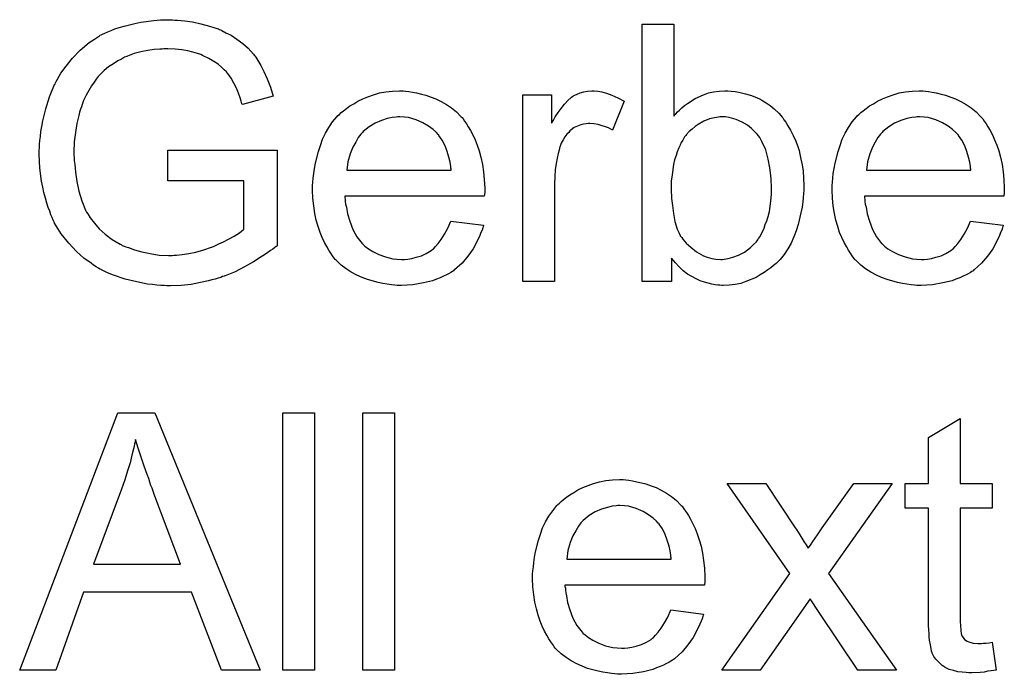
# Model space of a CAD drawing. Extents: x -1.7 to 9, y -2.8 to 5.2.
# Tile 89 of 227: x 4.074 to 4.381, y -0.171 to 0.032. Entities that reach past the tile are written whole.
import ezdxf

# ---------------------------------------------------------------- set-up
doc = ezdxf.new("R2010")
doc.units = 0
doc.layers.add('qfn32-50-23-b_document', color=1, linetype='CONTINUOUS')

msp = doc.modelspace()

# ---------------------------------------------------------------- linework, layer by layer
at = {"layer": 'qfn32-50-23-b_document', "color": 1}
for points in [[(4.122624, 0.032271), (4.12355, 0.032271), (4.125748, 0.03204), (4.128178, 0.031693), (4.130723, 0.031114), (4.1335, 0.03042), (4.136161, 0.029494), (4.136277, 0.029494), (4.136508, 0.029379), (4.136855, 0.029263), (4.137318, 0.029032), (4.138591, 0.028337), (4.140211, 0.027528), (4.141946, 0.026371), (4.143797, 0.024982), (4.145533, 0.023478), (4.147153, 0.021627), (4.147384, 0.021395), (4.147847, 0.020701), (4.148541, 0.01966), (4.149467, 0.018156), (4.150392, 0.016305), (4.151434, 0.013991), (4.152475, 0.011445), (4.153285, 0.008553), (4.143682, 0.006007), (4.143682, 0.006123), (4.143566, 0.006239), (4.14345, 0.006586), (4.143335, 0.007049), (4.142988, 0.00809), (4.142525, 0.009478), (4.141831, 0.011098), (4.141021, 0.012602), (4.140211, 0.014222), (4.139169, 0.01561), (4.139054, 0.015726), (4.138707, 0.016189), (4.138012, 0.016767), (4.137203, 0.017577), (4.136161, 0.018503), (4.134773, 0.019429), (4.133269, 0.020354), (4.131533, 0.021164), (4.131302, 0.02128), (4.130723, 0.021511), (4.129682, 0.021858), (4.128294, 0.022321), (4.126674, 0.022668), (4.124823, 0.023015), (4.12274, 0.023247), (4.120542, 0.023362), (4.119269, 0.023362), (4.118691, 0.023247), (4.117996, 0.023247), (4.116261, 0.023131), (4.114294, 0.022784), (4.112096, 0.022437), (4.110013, 0.021858), (4.107931, 0.021048), (4.107699, 0.020933), (4.107005, 0.020701), (4.106079, 0.020123), (4.104922, 0.019544), (4.103534, 0.018619), (4.10203, 0.017693), (4.100641, 0.016536), (4.099369, 0.015263), (4.099253, 0.015148), (4.09879, 0.014685), (4.098212, 0.013875), (4.097517, 0.012949), (4.096708, 0.011792), (4.095898, 0.010404), (4.095088, 0.0089), (4.094278, 0.00728), (4.094278, 0.007164), (4.094162, 0.006933), (4.094046, 0.006586), (4.093815, 0.006007), (4.093584, 0.005313), (4.093352, 0.004503), (4.093005, 0.003578), (4.092774, 0.002536), (4.092195, 0.000107), (4.091733, -0.00267), (4.091385, -0.005563), (4.09127, -0.008802), (4.09127, -0.008918), (4.09127, -0.009265), (4.09127, -0.009844), (4.091385, -0.010538), (4.091385, -0.011463), (4.091501, -0.01262), (4.091617, -0.013777), (4.091733, -0.01505), (4.092195, -0.017942), (4.092774, -0.020951), (4.093699, -0.023959), (4.094856, -0.026851), (4.094856, -0.026967), (4.095088, -0.027198), (4.095204, -0.027546), (4.095551, -0.028008), (4.09636, -0.029281), (4.097633, -0.030901), (4.099137, -0.032636), (4.100989, -0.034372), (4.103187, -0.035992), (4.105617, -0.037496), (4.105732, -0.037496), (4.105964, -0.037611), (4.106311, -0.037843), (4.106889, -0.038074), (4.107468, -0.038306), (4.108278, -0.038537), (4.110129, -0.039231), (4.112443, -0.03981), (4.114988, -0.040388), (4.117765, -0.040851), (4.120658, -0.040967), (4.121815, -0.040967), (4.122509, -0.040851), (4.123203, -0.040851), (4.124938, -0.04062), (4.127021, -0.040388), (4.129219, -0.039925), (4.131649, -0.039231), (4.134079, -0.038421), (4.134194, -0.038421), (4.134426, -0.038306), (4.134657, -0.03819), (4.13512, -0.037959), (4.136393, -0.03738), (4.137781, -0.036686), (4.139401, -0.035876), (4.141136, -0.03495), (4.142756, -0.033909), (4.144145, -0.032752), (4.144145, -0.017711), (4.120542, -0.017711), (4.120542, -0.008224), (4.154558, -0.008224), (4.154558, -0.037959), (4.154442, -0.038074), (4.154211, -0.03819), (4.153748, -0.038537), (4.153169, -0.039), (4.152475, -0.039463), (4.151665, -0.040041), (4.150624, -0.040735), (4.149583, -0.04143), (4.147153, -0.042934), (4.144376, -0.044553), (4.141484, -0.046058), (4.13836, -0.04733), (4.138244, -0.04733), (4.138012, -0.047446), (4.13755, -0.047562), (4.136971, -0.047793), (4.136161, -0.048025), (4.135236, -0.048372), (4.134194, -0.048603), (4.133153, -0.048834), (4.130608, -0.049413), (4.127715, -0.049991), (4.124591, -0.050339), (4.121352, -0.050454), (4.120195, -0.050454), (4.119385, -0.050339), (4.118343, -0.050339), (4.117071, -0.050223), (4.115682, -0.049991), (4.114178, -0.049876), (4.110823, -0.049181), (4.107236, -0.048372), (4.103534, -0.047099), (4.101683, -0.046405), (4.099832, -0.045479), (4.099716, -0.045363), (4.099369, -0.045248), (4.098906, -0.044901), (4.098212, -0.044553), (4.097402, -0.043975), (4.096592, -0.043397), (4.094394, -0.041777), (4.09208, -0.039694), (4.08965, -0.037149), (4.087336, -0.034256), (4.085253, -0.030901), (4.085253, -0.030785), (4.085022, -0.030438), (4.084791, -0.029975), (4.084443, -0.029165), (4.084096, -0.028355), (4.083749, -0.027198), (4.083286, -0.026041), (4.082824, -0.024653), (4.082361, -0.023149), (4.081898, -0.021413), (4.081551, -0.019678), (4.081204, -0.017827), (4.080625, -0.013777), (4.080394, -0.009496), (4.080394, -0.009381), (4.080394, -0.008918), (4.080394, -0.008339), (4.08051, -0.007529), (4.08051, -0.006488), (4.080625, -0.005215), (4.080857, -0.003943), (4.080972, -0.002439), (4.08132, -0.000819), (4.081551, 0.000917), (4.082477, 0.004619), (4.083633, 0.008437), (4.085253, 0.012255), (4.085369, 0.012371), (4.085485, 0.012718), (4.085716, 0.013181), (4.086179, 0.013875), (4.086642, 0.014801), (4.08722, 0.015726), (4.08884, 0.017924), (4.090807, 0.02047), (4.093237, 0.0229), (4.096013, 0.025329), (4.097633, 0.026371), (4.099253, 0.027412), (4.099369, 0.027528), (4.099716, 0.027643), (4.100179, 0.027875), (4.100873, 0.028222), (4.101798, 0.028569), (4.10284, 0.029032), (4.103997, 0.029494), (4.105385, 0.029957), (4.106889, 0.03042), (4.108509, 0.030767), (4.110244, 0.03123), (4.112096, 0.031577), (4.116145, 0.032156), (4.118228, 0.032387), (4.12193, 0.032387), (4.122624, 0.032271)], [(4.27801, 0.002421), (4.278125, 0.002537), (4.278241, 0.002768), (4.278588, 0.003115), (4.279167, 0.003693), (4.279745, 0.004272), (4.280439, 0.004966), (4.281365, 0.00566), (4.28229, 0.006355), (4.284604, 0.007859), (4.287266, 0.009016), (4.28877, 0.009594), (4.290389, 0.009941), (4.292125, 0.010173), (4.29386, 0.010288), (4.294786, 0.010288), (4.295827, 0.010173), (4.2971, 0.010057), (4.298604, 0.00971), (4.30034, 0.009363), (4.302191, 0.008784), (4.303926, 0.00809), (4.304158, 0.007974), (4.304736, 0.007743), (4.305662, 0.007165), (4.306703, 0.00647), (4.307976, 0.00566), (4.309248, 0.004619), (4.310637, 0.003346), (4.311794, 0.001958), (4.31191, 0.001842), (4.312257, 0.001264), (4.312835, 0.000454), (4.313529, -0.000587), (4.314339, -0.001976), (4.315149, -0.003596), (4.315959, -0.005447), (4.316653, -0.007414), (4.316653, -0.007529), (4.316769, -0.007645), (4.316885, -0.007992), (4.317, -0.008339), (4.317232, -0.009496), (4.317579, -0.011), (4.317926, -0.012736), (4.318273, -0.014703), (4.318389, -0.016901), (4.318505, -0.019215), (4.318505, -0.019331), (4.318505, -0.019909), (4.318505, -0.020604), (4.318389, -0.021645), (4.318273, -0.022918), (4.318157, -0.024306), (4.317926, -0.025926), (4.317579, -0.027661), (4.316653, -0.031364), (4.316075, -0.033331), (4.315381, -0.035182), (4.314571, -0.037149), (4.313529, -0.038884), (4.312372, -0.04062), (4.3111, -0.042239), (4.310984, -0.042355), (4.310753, -0.042587), (4.310405, -0.042934), (4.309827, -0.043512), (4.309017, -0.044091), (4.308207, -0.044785), (4.307282, -0.045479), (4.306125, -0.046289), (4.304852, -0.046983), (4.303579, -0.047793), (4.300455, -0.049066), (4.298836, -0.049644), (4.2971, -0.049991), (4.295249, -0.050223), (4.293398, -0.050338), (4.292935, -0.050338), (4.292356, -0.050223), (4.291662, -0.050223), (4.290852, -0.050107), (4.289811, -0.049876), (4.287497, -0.049297), (4.286224, -0.048834), (4.284952, -0.048256), (4.283563, -0.047562), (4.28229, -0.046752), (4.280902, -0.04571), (4.279629, -0.044553), (4.278472, -0.043281), (4.277315, -0.041777), (4.277315, -0.049066), (4.268175, -0.049066), (4.268175, 0.030999), (4.27801, 0.030999), (4.27801, 0.002421)], [(4.19459, 0.010173), (4.195515, 0.010057), (4.196672, 0.009825), (4.197945, 0.009594), (4.199449, 0.009247), (4.200838, 0.0089), (4.202457, 0.008321), (4.203962, 0.007743), (4.205581, 0.006933), (4.207201, 0.006007), (4.208821, 0.004966), (4.210325, 0.003693), (4.211713, 0.002305), (4.211829, 0.002189), (4.21206, 0.001958), (4.212408, 0.001495), (4.21287, 0.000801), (4.213449, -0.000009), (4.214027, -0.000935), (4.214722, -0.002092), (4.215416, -0.00348), (4.21611, -0.004984), (4.216804, -0.006604), (4.217383, -0.008455), (4.217961, -0.010422), (4.218424, -0.01262), (4.218771, -0.014934), (4.219002, -0.017364), (4.219118, -0.020025), (4.219118, -0.020141), (4.219118, -0.020604), (4.219118, -0.021413), (4.219002, -0.02257), (4.175615, -0.02257), (4.175615, -0.022686), (4.175615, -0.023033), (4.175731, -0.023496), (4.175731, -0.02419), (4.175846, -0.025), (4.176078, -0.025926), (4.176425, -0.028008), (4.177119, -0.030322), (4.178045, -0.032868), (4.179317, -0.035182), (4.180937, -0.037264), (4.181053, -0.037264), (4.181169, -0.037496), (4.181863, -0.038074), (4.182904, -0.038884), (4.184292, -0.039694), (4.186144, -0.04062), (4.188226, -0.04143), (4.19054, -0.042008), (4.191813, -0.042124), (4.193201, -0.042239), (4.194127, -0.042239), (4.195168, -0.042124), (4.196441, -0.041892), (4.197829, -0.041545), (4.199449, -0.041083), (4.200953, -0.040388), (4.202457, -0.039463), (4.202573, -0.039347), (4.203152, -0.038884), (4.203846, -0.03819), (4.204656, -0.037264), (4.205581, -0.035992), (4.206623, -0.034372), (4.207664, -0.032521), (4.20859, -0.030322), (4.218771, -0.031595), (4.218771, -0.031711), (4.218655, -0.031942), (4.21854, -0.032405), (4.218308, -0.033099), (4.217961, -0.033793), (4.217614, -0.034719), (4.216689, -0.036686), (4.215532, -0.038884), (4.213912, -0.041198), (4.21206, -0.043397), (4.209747, -0.045479), (4.209631, -0.045479), (4.209399, -0.045711), (4.209052, -0.045942), (4.20859, -0.046289), (4.207895, -0.046636), (4.207201, -0.046983), (4.206275, -0.047446), (4.205234, -0.047909), (4.204077, -0.048372), (4.20292, -0.048834), (4.200028, -0.049529), (4.196788, -0.050107), (4.193201, -0.050339), (4.191929, -0.050339), (4.191119, -0.050223), (4.190078, -0.050107), (4.188805, -0.049876), (4.187416, -0.049644), (4.185912, -0.049413), (4.182673, -0.048487), (4.180937, -0.047793), (4.179317, -0.047099), (4.177582, -0.046173), (4.175962, -0.045132), (4.174458, -0.043975), (4.172954, -0.042587), (4.172838, -0.042471), (4.172607, -0.042239), (4.17226, -0.041777), (4.171797, -0.041083), (4.171218, -0.040273), (4.17064, -0.039347), (4.169946, -0.03819), (4.169252, -0.036917), (4.168557, -0.035413), (4.167863, -0.033793), (4.167285, -0.031942), (4.166706, -0.029975), (4.166243, -0.027893), (4.165896, -0.025579), (4.165665, -0.023149), (4.165549, -0.020604), (4.165549, -0.020488), (4.165549, -0.019909), (4.165549, -0.019215), (4.165665, -0.018174), (4.16578, -0.016901), (4.165896, -0.015513), (4.166128, -0.013893), (4.166475, -0.012273), (4.1674, -0.008571), (4.167979, -0.00672), (4.168673, -0.004753), (4.169599, -0.002902), (4.17064, -0.001166), (4.171797, 0.00057), (4.17307, 0.002189), (4.173185, 0.002305), (4.173417, 0.002536), (4.17388, 0.002884), (4.174458, 0.003462), (4.175152, 0.00404), (4.176078, 0.004735), (4.177119, 0.005545), (4.178392, 0.006239), (4.179664, 0.007049), (4.181169, 0.007743), (4.182788, 0.008437), (4.184524, 0.009016), (4.186375, 0.009594), (4.188342, 0.009941), (4.190425, 0.010173), (4.192623, 0.010288), (4.19378, 0.010288), (4.19459, 0.010173)], [(4.254291, 0.010173), (4.255564, 0.009941), (4.257068, 0.009479), (4.258688, 0.0089), (4.260539, 0.00809), (4.262506, 0.007049), (4.258919, -0.001976), (4.258803, -0.00186), (4.258341, -0.001629), (4.257646, -0.001282), (4.256721, -0.000934), (4.255679, -0.000587), (4.254407, -0.00024), (4.253134, -0.000009), (4.251861, 0.000107), (4.251283, 0.000107), (4.250704, -0.000009), (4.249894, -0.000125), (4.249084, -0.000356), (4.248043, -0.000703), (4.247002, -0.001166), (4.246076, -0.00186), (4.245961, -0.001976), (4.245614, -0.002207), (4.245266, -0.00267), (4.244688, -0.003248), (4.244109, -0.004058), (4.243531, -0.004984), (4.242952, -0.006025), (4.24249, -0.007298), (4.242374, -0.007529), (4.242258, -0.008224), (4.242027, -0.009265), (4.24168, -0.010653), (4.241333, -0.012389), (4.241101, -0.014356), (4.240985, -0.016438), (4.24087, -0.018752), (4.24087, -0.049066), (4.231035, -0.049066), (4.231035, 0.009016), (4.239944, 0.009016), (4.239944, 0.000222), (4.24006, 0.000338), (4.240523, 0.001148), (4.241101, 0.002189), (4.242027, 0.003462), (4.242952, 0.004735), (4.243994, 0.006123), (4.245035, 0.00728), (4.246076, 0.008206), (4.246192, 0.008322), (4.246539, 0.008553), (4.247233, 0.0089), (4.247927, 0.009247), (4.248853, 0.009594), (4.25001, 0.009941), (4.251167, 0.010173), (4.25244, 0.010288), (4.25325, 0.010288), (4.254291, 0.010173)], [(4.356338, 0.010173), (4.357264, 0.010057), (4.358421, 0.009826), (4.359694, 0.009594), (4.361198, 0.009247), (4.362586, 0.0089), (4.364206, 0.008322), (4.36571, 0.007743), (4.36733, 0.006933), (4.36895, 0.006008), (4.370569, 0.004966), (4.372074, 0.003693), (4.373462, 0.002305), (4.373578, 0.002189), (4.373809, 0.001958), (4.374156, 0.001495), (4.374619, 0.000801), (4.375198, -0.000009), (4.375776, -0.000934), (4.37647, -0.002091), (4.377164, -0.00348), (4.377859, -0.004984), (4.378553, -0.006604), (4.379131, -0.008455), (4.37971, -0.010422), (4.380173, -0.01262), (4.38052, -0.014934), (4.380751, -0.017364), (4.380867, -0.020025), (4.380867, -0.020141), (4.380867, -0.020604), (4.380867, -0.021413), (4.380751, -0.02257), (4.337364, -0.02257), (4.337364, -0.022686), (4.337364, -0.023033), (4.337479, -0.023496), (4.337479, -0.02419), (4.337595, -0.025), (4.337826, -0.025926), (4.338173, -0.028008), (4.338868, -0.030322), (4.339793, -0.032868), (4.341066, -0.035182), (4.342686, -0.037264), (4.342801, -0.037264), (4.342917, -0.037496), (4.343611, -0.038074), (4.344653, -0.038884), (4.346041, -0.039694), (4.347892, -0.04062), (4.349975, -0.041429), (4.352289, -0.042008), (4.353562, -0.042124), (4.35495, -0.042239), (4.355876, -0.042239), (4.356917, -0.042124), (4.35819, -0.041892), (4.359578, -0.041545), (4.361198, -0.041082), (4.362702, -0.040388), (4.364206, -0.039463), (4.364322, -0.039347), (4.3649, -0.038884), (4.365594, -0.03819), (4.366404, -0.037264), (4.36733, -0.035992), (4.368371, -0.034372), (4.369413, -0.032521), (4.370338, -0.030322), (4.38052, -0.031595), (4.38052, -0.031711), (4.380404, -0.031942), (4.380288, -0.032405), (4.380057, -0.033099), (4.37971, -0.033793), (4.379363, -0.034719), (4.378437, -0.036686), (4.37728, -0.038884), (4.37566, -0.041198), (4.373809, -0.043396), (4.371495, -0.045479), (4.371379, -0.045479), (4.371148, -0.04571), (4.370801, -0.045942), (4.370338, -0.046289), (4.369644, -0.046636), (4.36895, -0.046983), (4.368024, -0.047446), (4.366983, -0.047909), (4.365826, -0.048371), (4.364669, -0.048834), (4.361776, -0.049529), (4.358537, -0.050107), (4.35495, -0.050338), (4.353677, -0.050338), (4.352867, -0.050223), (4.351826, -0.050107), (4.350553, -0.049876), (4.349165, -0.049644), (4.347661, -0.049413), (4.344421, -0.048487), (4.342686, -0.047793), (4.341066, -0.047099), (4.339331, -0.046173), (4.337711, -0.045132), (4.336207, -0.043975), (4.334703, -0.042587), (4.334587, -0.042471), (4.334355, -0.042239), (4.334008, -0.041777), (4.333546, -0.041082), (4.332967, -0.040273), (4.332389, -0.039347), (4.331694, -0.03819), (4.331, -0.036917), (4.330306, -0.035413), (4.329612, -0.033793), (4.329033, -0.031942), (4.328455, -0.029975), (4.327992, -0.027893), (4.327645, -0.025579), (4.327413, -0.023149), (4.327298, -0.020604), (4.327298, -0.020488), (4.327298, -0.019909), (4.327298, -0.019215), (4.327413, -0.018174), (4.327529, -0.016901), (4.327645, -0.015513), (4.327876, -0.013893), (4.328223, -0.012273), (4.329149, -0.008571), (4.329727, -0.00672), (4.330422, -0.004753), (4.331347, -0.002901), (4.332389, -0.001166), (4.333546, 0.00057), (4.334818, 0.002189), (4.334934, 0.002305), (4.335165, 0.002537), (4.335628, 0.002884), (4.336207, 0.003462), (4.336901, 0.004041), (4.337826, 0.004735), (4.338868, 0.005545), (4.34014, 0.006239), (4.341413, 0.007049), (4.342917, 0.007743), (4.344537, 0.008437), (4.346273, 0.009016), (4.348124, 0.009594), (4.350091, 0.009941), (4.352173, 0.010173), (4.354372, 0.010288), (4.355529, 0.010288), (4.356338, 0.010173)], [(4.192739, 0.002189), (4.192044, 0.002189), (4.191582, 0.002074), (4.190309, 0.001958), (4.188805, 0.001611), (4.186954, 0.001032), (4.184987, 0.000222), (4.183136, -0.000935), (4.181284, -0.002439), (4.181053, -0.00267), (4.18059, -0.003249), (4.17978, -0.00429), (4.17897, -0.005678), (4.178045, -0.007298), (4.177235, -0.009381), (4.176541, -0.01181), (4.176194, -0.014472), (4.208705, -0.014472), (4.208705, -0.014356), (4.208705, -0.014124), (4.20859, -0.013777), (4.20859, -0.013315), (4.208358, -0.011926), (4.208011, -0.010422), (4.207432, -0.008571), (4.206854, -0.006835), (4.205928, -0.0051), (4.204887, -0.003596), (4.204887, -0.00348), (4.204656, -0.003364), (4.204077, -0.00267), (4.203036, -0.001744), (4.201648, -0.000703), (4.199912, 0.000338), (4.197829, 0.001264), (4.1954, 0.001958), (4.194127, 0.002074), (4.192739, 0.002189)], [(4.294092, 0.002189), (4.292356, 0.002189), (4.291894, 0.002074), (4.290621, 0.001842), (4.289117, 0.001495), (4.287381, 0.000801), (4.28553, -0.00024), (4.284604, -0.000819), (4.283679, -0.001629), (4.282753, -0.002439), (4.281828, -0.00348), (4.281828, -0.003596), (4.281596, -0.003711), (4.281365, -0.004058), (4.281133, -0.004521), (4.280786, -0.0051), (4.280324, -0.005794), (4.279976, -0.006604), (4.279514, -0.007529), (4.279051, -0.008686), (4.278704, -0.009843), (4.278241, -0.011232), (4.277894, -0.01262), (4.277662, -0.01424), (4.277431, -0.015976), (4.2772, -0.017711), (4.2772, -0.019678), (4.2772, -0.019794), (4.2772, -0.020141), (4.2772, -0.020719), (4.2772, -0.021413), (4.277315, -0.022223), (4.277315, -0.023265), (4.277547, -0.025463), (4.277894, -0.027893), (4.278357, -0.030438), (4.279051, -0.032752), (4.279514, -0.033793), (4.279976, -0.034719), (4.279976, -0.034835), (4.280208, -0.035066), (4.280439, -0.035413), (4.280786, -0.035876), (4.281828, -0.037149), (4.283332, -0.038421), (4.285067, -0.03981), (4.287266, -0.041082), (4.288422, -0.041545), (4.289811, -0.041892), (4.291084, -0.042124), (4.292588, -0.042239), (4.293166, -0.042239), (4.293629, -0.042124), (4.294902, -0.041892), (4.296406, -0.041545), (4.298141, -0.040851), (4.299993, -0.039925), (4.301844, -0.038537), (4.302769, -0.037611), (4.303695, -0.036686), (4.303695, -0.03657), (4.303926, -0.036454), (4.304158, -0.036107), (4.304389, -0.035645), (4.304852, -0.035066), (4.305199, -0.034372), (4.305662, -0.033446), (4.306125, -0.032521), (4.306472, -0.031364), (4.306935, -0.030207), (4.307397, -0.028818), (4.307744, -0.027314), (4.307976, -0.025694), (4.308207, -0.023959), (4.308439, -0.021992), (4.308439, -0.020025), (4.308439, -0.019909), (4.308439, -0.019562), (4.308439, -0.018984), (4.308323, -0.018174), (4.308323, -0.017248), (4.308207, -0.016091), (4.30786, -0.013662), (4.307397, -0.011), (4.306587, -0.008108), (4.30543, -0.005562), (4.304736, -0.00429), (4.303926, -0.003248), (4.303926, -0.003133), (4.303695, -0.003017), (4.303116, -0.002439), (4.302191, -0.001513), (4.300918, -0.000472), (4.299298, 0.000454), (4.297447, 0.001379), (4.295249, 0.001958), (4.294092, 0.002189)], [(4.354487, 0.002189), (4.353793, 0.002189), (4.35333, 0.002074), (4.352057, 0.001958), (4.350553, 0.001611), (4.348702, 0.001032), (4.346735, 0.000222), (4.344884, -0.000934), (4.343033, -0.002439), (4.342801, -0.00267), (4.342339, -0.003248), (4.341529, -0.00429), (4.340719, -0.005678), (4.339793, -0.007298), (4.338983, -0.009381), (4.338289, -0.01181), (4.337942, -0.014471), (4.370454, -0.014471), (4.370454, -0.014356), (4.370454, -0.014124), (4.370338, -0.013777), (4.370338, -0.013314), (4.370107, -0.011926), (4.36976, -0.010422), (4.369181, -0.008571), (4.368603, -0.006835), (4.367677, -0.0051), (4.366636, -0.003596), (4.366636, -0.00348), (4.366404, -0.003364), (4.365826, -0.00267), (4.364784, -0.001744), (4.363396, -0.000703), (4.361661, 0.000338), (4.359578, 0.001264), (4.357148, 0.001958), (4.355876, 0.002074), (4.354487, 0.002189)], [(4.149235, -0.170019), (4.137203, -0.170019), (4.127831, -0.145722), (4.094278, -0.145722), (4.0856, -0.170019), (4.074378, -0.170019), (4.104922, -0.089954), (4.116492, -0.089954), (4.149235, -0.170019)], [(4.166128, -0.170019), (4.156293, -0.170019), (4.156293, -0.089954), (4.166128, -0.089954), (4.166128, -0.170019)], [(4.191003, -0.170019), (4.181169, -0.170019), (4.181169, -0.089954), (4.191003, -0.089954), (4.191003, -0.170019)], [(4.367099, -0.111937), (4.377049, -0.111937), (4.377049, -0.119573), (4.367099, -0.119573), (4.367099, -0.153705), (4.367099, -0.153936), (4.367099, -0.154399), (4.367099, -0.155093), (4.367214, -0.155903), (4.36733, -0.157754), (4.367446, -0.158564), (4.367561, -0.159143), (4.367677, -0.159374), (4.368024, -0.159837), (4.368487, -0.160415), (4.369297, -0.160994), (4.369528, -0.16111), (4.370107, -0.161341), (4.371148, -0.161572), (4.372652, -0.161688), (4.373809, -0.161688), (4.374388, -0.161572), (4.375198, -0.161572), (4.376123, -0.161457), (4.377049, -0.161341), (4.378321, -0.170018), (4.37809, -0.170018), (4.377627, -0.170134), (4.376817, -0.17025), (4.375776, -0.170366), (4.374619, -0.170597), (4.373346, -0.170713), (4.370801, -0.170828), (4.369875, -0.170828), (4.36895, -0.170713), (4.367793, -0.170597), (4.366404, -0.170481), (4.365016, -0.170134), (4.363743, -0.169787), (4.362471, -0.169209), (4.362355, -0.169093), (4.362008, -0.168862), (4.361545, -0.168514), (4.360851, -0.167936), (4.360272, -0.167357), (4.359578, -0.166548), (4.358884, -0.165738), (4.358421, -0.164696), (4.358421, -0.164581), (4.35819, -0.164118), (4.358074, -0.163308), (4.357842, -0.162151), (4.357611, -0.160647), (4.357495, -0.159721), (4.357495, -0.15868), (4.35738, -0.157407), (4.357264, -0.156135), (4.357264, -0.154746), (4.357264, -0.153126), (4.357264, -0.119573), (4.349975, -0.119573), (4.349975, -0.111937), (4.357264, -0.111937), (4.357264, -0.09759), (4.367099, -0.09169), (4.367099, -0.111937)], [(4.110476, -0.098285), (4.110476, -0.0984), (4.11036, -0.098632), (4.11036, -0.099094), (4.110129, -0.099557), (4.110013, -0.100367), (4.109782, -0.101177), (4.109319, -0.103144), (4.10874, -0.105458), (4.107931, -0.108003), (4.107121, -0.11078), (4.106079, -0.113673), (4.097402, -0.137044), (4.124476, -0.137044), (4.116145, -0.115061), (4.116145, -0.114945), (4.116029, -0.114598), (4.115798, -0.11402), (4.115567, -0.113326), (4.11522, -0.112516), (4.114873, -0.111474), (4.114525, -0.110317), (4.114063, -0.10916), (4.113137, -0.106499), (4.112211, -0.103722), (4.111286, -0.100946), (4.110476, -0.098285)], [(4.263084, -0.11078), (4.26401, -0.110896), (4.265167, -0.111127), (4.26644, -0.111359), (4.267944, -0.111706), (4.269332, -0.112053), (4.270952, -0.112631), (4.272456, -0.11321), (4.274076, -0.11402), (4.275695, -0.114945), (4.277315, -0.115987), (4.278819, -0.117259), (4.280208, -0.118648), (4.280324, -0.118763), (4.280555, -0.118995), (4.280902, -0.119458), (4.281365, -0.120152), (4.281943, -0.120962), (4.282522, -0.121887), (4.283216, -0.123044), (4.28391, -0.124433), (4.284604, -0.125937), (4.285299, -0.127557), (4.285877, -0.129408), (4.286456, -0.131375), (4.286918, -0.133573), (4.287266, -0.135887), (4.287497, -0.138317), (4.287613, -0.140978), (4.287613, -0.141094), (4.287613, -0.141556), (4.287613, -0.142366), (4.287497, -0.143523), (4.244109, -0.143523), (4.244109, -0.143639), (4.244109, -0.143986), (4.244225, -0.144449), (4.244225, -0.145143), (4.244341, -0.145953), (4.244572, -0.146879), (4.244919, -0.148961), (4.245614, -0.151275), (4.246539, -0.153821), (4.247812, -0.156135), (4.249432, -0.158217), (4.249547, -0.158217), (4.249663, -0.158448), (4.250357, -0.159027), (4.251399, -0.159837), (4.252787, -0.160647), (4.254638, -0.161572), (4.256721, -0.162382), (4.259035, -0.162961), (4.260307, -0.163077), (4.261696, -0.163192), (4.262621, -0.163192), (4.263663, -0.163077), (4.264935, -0.162845), (4.266324, -0.162498), (4.267944, -0.162035), (4.269448, -0.161341), (4.270952, -0.160415), (4.271068, -0.1603), (4.271646, -0.159837), (4.27234, -0.159143), (4.27315, -0.158217), (4.274076, -0.156944), (4.275117, -0.155325), (4.276158, -0.153473), (4.277084, -0.151275), (4.287266, -0.152548), (4.287266, -0.152663), (4.28715, -0.152895), (4.287034, -0.153358), (4.286803, -0.154052), (4.286456, -0.154746), (4.286109, -0.155672), (4.285183, -0.157639), (4.284026, -0.159837), (4.282406, -0.162151), (4.280555, -0.164349), (4.278241, -0.166432), (4.278125, -0.166432), (4.277894, -0.166663), (4.277547, -0.166895), (4.277084, -0.167242), (4.27639, -0.167589), (4.275695, -0.167936), (4.27477, -0.168399), (4.273729, -0.168862), (4.272572, -0.169324), (4.271415, -0.169787), (4.268522, -0.170481), (4.265283, -0.17106), (4.261696, -0.171291), (4.260423, -0.171291), (4.259613, -0.171175), (4.258572, -0.17106), (4.257299, -0.170828), (4.255911, -0.170597), (4.254407, -0.170366), (4.251167, -0.16944), (4.249432, -0.168746), (4.247812, -0.168052), (4.246076, -0.167126), (4.244457, -0.166085), (4.242952, -0.164928), (4.241448, -0.163539), (4.241333, -0.163424), (4.241101, -0.163192), (4.240754, -0.162729), (4.240291, -0.162035), (4.239713, -0.161225), (4.239134, -0.1603), (4.23844, -0.159143), (4.237746, -0.15787), (4.237052, -0.156366), (4.236358, -0.154746), (4.235779, -0.152895), (4.2352, -0.150928), (4.234738, -0.148845), (4.234391, -0.146531), (4.234159, -0.144102), (4.234043, -0.141556), (4.234043, -0.141441), (4.234043, -0.140862), (4.234043, -0.140168), (4.234159, -0.139127), (4.234275, -0.137854), (4.234391, -0.136466), (4.234622, -0.134846), (4.234969, -0.133226), (4.235895, -0.129524), (4.236473, -0.127672), (4.237167, -0.125705), (4.238093, -0.123854), (4.239134, -0.122119), (4.240291, -0.120383), (4.241564, -0.118763), (4.24168, -0.118648), (4.241911, -0.118416), (4.242374, -0.118069), (4.242952, -0.117491), (4.243647, -0.116912), (4.244572, -0.116218), (4.245614, -0.115408), (4.246886, -0.114714), (4.248159, -0.113904), (4.249663, -0.11321), (4.251283, -0.112516), (4.253018, -0.111937), (4.254869, -0.111359), (4.256836, -0.111011), (4.258919, -0.11078), (4.261117, -0.110664), (4.262274, -0.110664), (4.263084, -0.11078)], [(4.326141, -0.139936), (4.347314, -0.170018), (4.335281, -0.170018), (4.323248, -0.152085), (4.320471, -0.147804), (4.304852, -0.170018), (4.292935, -0.170018), (4.314108, -0.139936), (4.294555, -0.111937), (4.306587, -0.111937), (4.315728, -0.125705), (4.315843, -0.125821), (4.31619, -0.126284), (4.316653, -0.127094), (4.317232, -0.127904), (4.31781, -0.128945), (4.318505, -0.129986), (4.319199, -0.131028), (4.319777, -0.132069), (4.319893, -0.131953), (4.32024, -0.13149), (4.320703, -0.130796), (4.321281, -0.129986), (4.321975, -0.128945), (4.32267, -0.127904), (4.324174, -0.125705), (4.334008, -0.111937), (4.345925, -0.111937), (4.326141, -0.139936)], [(4.261233, -0.118763), (4.260539, -0.118763), (4.260076, -0.118879), (4.258803, -0.118995), (4.257299, -0.119342), (4.255448, -0.11992), (4.253481, -0.12073), (4.25163, -0.121887), (4.249779, -0.123391), (4.249547, -0.123623), (4.249084, -0.124201), (4.248275, -0.125243), (4.247465, -0.126631), (4.246539, -0.128251), (4.245729, -0.130333), (4.245035, -0.132763), (4.244688, -0.135424), (4.2772, -0.135424), (4.2772, -0.135309), (4.2772, -0.135077), (4.277084, -0.13473), (4.277084, -0.134267), (4.276852, -0.132879), (4.276505, -0.131375), (4.275927, -0.129524), (4.275348, -0.127788), (4.274423, -0.126052), (4.273382, -0.124548), (4.273382, -0.124433), (4.27315, -0.124317), (4.272572, -0.123623), (4.27153, -0.122697), (4.270142, -0.121656), (4.268406, -0.120615), (4.266324, -0.119689), (4.263894, -0.118995), (4.262621, -0.118879), (4.261233, -0.118763)]]:
    msp.add_lwpolyline(points, dxfattribs=at)

doc.saveas('drawing.dxf')
